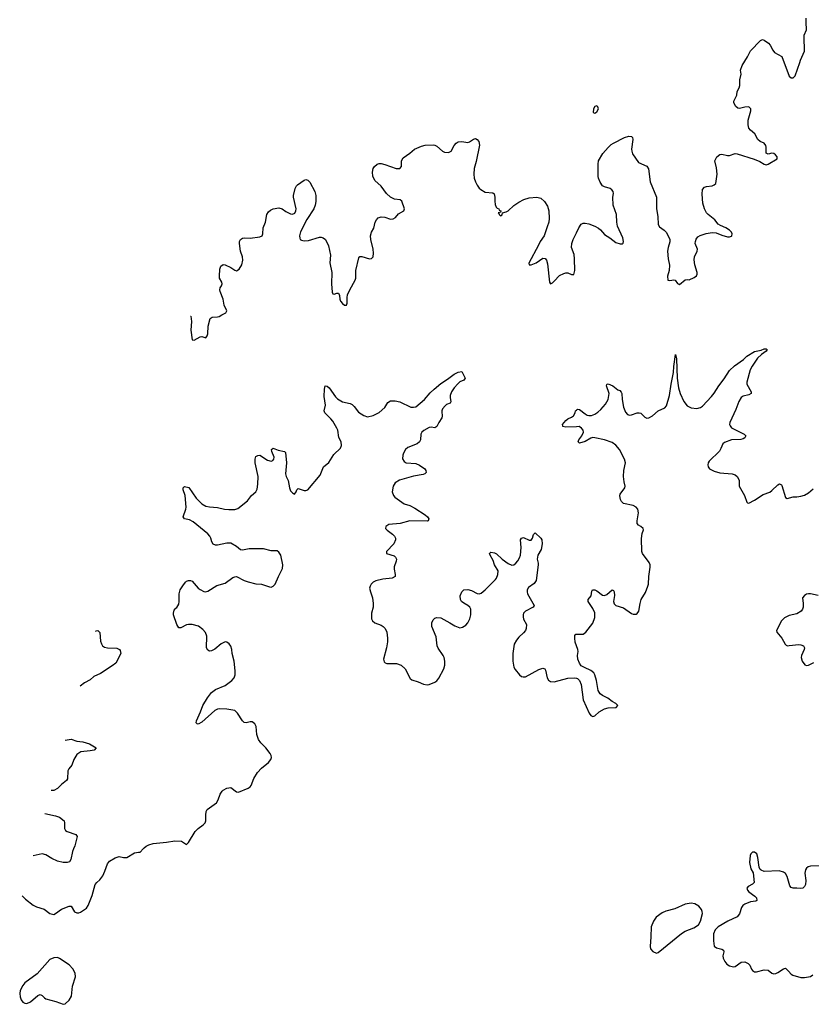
# Model space of a CAD drawing. Header units: inches. Extents: x 2005975 to 2217453, y 644152 to 846769.
# Tile 19 of 162: x 2014217 to 2022439, y 718385 to 728615. Entities that reach past the tile are written whole.
import ezdxf

# ---------------------------------------------------------------- set-up
doc = ezdxf.new("R2010")
doc.units = ezdxf.units.IN
doc.header["$MEASUREMENT"] = 0
for name, color, linetype in [('C0711', 7, 'Continuous'), ('C0712', 7, 'Continuous'), ('C0721', 7, 'Continuous'), ('C0722', 7, 'Continuous')]:
    doc.layers.add(name, color=color, linetype=linetype)

msp = doc.modelspace()

# ---------------------------------------------------------------- linework, layer by layer
at = {"layer": 'C0711', "color": 6, "elevation": 300}
for points in [[(2014242, 719513), (2014276, 719476), (2014356, 719416), (2014390, 719399), (2014470, 719374), (2014530, 719327), (2014570, 719317), (2014590, 719327), (2014650, 719374), (2014730, 719403), (2014750, 719404), (2014786, 719346), (2014810, 719335), (2014830, 719336), (2014850, 719344), (2014910, 719385), (2014928, 719410), (2014970, 719516), (2015002, 719630), (2015017, 719650), (2015050, 719679), (2015079, 719721), (2015103, 719770), (2015130, 719846), (2015150, 719871), (2015210, 719906), (2015250, 719921), (2015294, 719910), (2015331, 719909), (2015410, 719960), (2015450, 719967), (2015470, 719964), (2015501, 720000)], [(2014777, 720000), (2014766, 719974), (2014747, 719890), (2014733, 719867), (2014710, 719858), (2014670, 719859), (2014611, 719871), (2014550, 719900), (2014490, 719939), (2014450, 719949), (2014357, 719929)]]:
    msp.add_lwpolyline(points, dxfattribs=at)
msp.add_lwpolyline([(2014610, 718870), (2014570, 718867), (2014530, 718849), (2014397, 718703), (2014270, 718608), (2014250, 718582), (2014222, 718530), (2014217, 718497), (2014221, 718461), (2014232, 718432), (2014250, 718407), (2014270, 718396), (2014290, 718395), (2014330, 718412), (2014405, 718475), (2014430, 718487), (2014450, 718477), (2014473, 718453), (2014490, 718442), (2014594, 718414), (2014670, 718385), (2014690, 718389), (2014730, 718427), (2014755, 718470), (2014767, 718573), (2014798, 718670), (2014794, 718710), (2014770, 718755), (2014730, 718796), (2014630, 718862)], close=True, dxfattribs=at)
at = {"layer": 'C0712', "color": 6, "elevation": 300}
for points in [[(2015992, 725536), (2015994, 725534), (2016000, 725480), (2015994, 725390), (2016010, 725290), (2016030, 725286), (2016090, 725320), (2016110, 725322), (2016150, 725311), (2016164, 725330), (2016172, 725350), (2016176, 725430), (2016196, 725510), (2016215, 725525), (2016270, 725527), (2016290, 725533), (2016315, 725550), (2016359, 725570), (2016367, 725590), (2016340, 725650), (2016330, 725711), (2016300, 725790), (2016297, 725810), (2016299, 725830), (2016314, 725850), (2016319, 725870), (2016317, 725890), (2016294, 725930), (2016292, 725950), (2016296, 726024), (2016306, 726054), (2016329, 726071), (2016350, 726070), (2016410, 726042), (2016450, 726012), (2016470, 726007), (2016497, 726023), (2016523, 726070), (2016536, 726116), (2016532, 726150), (2016511, 726210), (2016499, 726290), (2016500, 726310), (2016509, 726330), (2016530, 726345), (2016550, 726350), (2016610, 726344), (2016710, 726359), (2016735, 726370), (2016744, 726390), (2016747, 726453), (2016770, 726510), (2016784, 726590), (2016801, 726619), (2016822, 726638), (2016849, 726651), (2016910, 726659), (2016942, 726650), (2016982, 726622), (2017030, 726597), (2017050, 726595), (2017074, 726606), (2017086, 726630), (2017089, 726651), (2017061, 726770), (2017061, 726790), (2017079, 726861), (2017092, 726888), (2017102, 726898), (2017170, 726947), (2017190, 726956), (2017210, 726947), (2017230, 726928), (2017283, 726830), (2017293, 726790), (2017292, 726728), (2017287, 726690), (2017272, 726650), (2017201, 726539), (2017134, 726410), (2017123, 726370), (2017125, 726345), (2017131, 726331), (2017143, 726323), (2017170, 726317), (2017218, 726322), (2017330, 726356), (2017350, 726356), (2017370, 726350), (2017393, 726330), (2017426, 726266), (2017445, 726170), (2017440, 726090), (2017460, 725990), (2017454, 725870), (2017463, 725783), (2017470, 725767), (2017484, 725764), (2017510, 725774), (2017530, 725773), (2017537, 725750), (2017542, 725710), (2017550, 725690), (2017570, 725665), (2017590, 725650), (2017610, 725648), (2017618, 725670), (2017618, 725730), (2017623, 725757), (2017646, 725810), (2017703, 725910), (2017708, 725930), (2017708, 726010), (2017739, 726141), (2017750, 726154), (2017770, 726154), (2017850, 726130), (2017870, 726135), (2017887, 726153), (2017892, 726190), (2017889, 726230), (2017863, 726330), (2017861, 726370), (2017871, 726409), (2017895, 726450), (2017910, 726510), (2017923, 726537), (2017942, 726558), (2017973, 726567), (2018010, 726565), (2018070, 726543), (2018095, 726545), (2018119, 726561), (2018150, 726599), (2018208, 726630), (2018215, 726650), (2018187, 726730), (2018170, 726743), (2018110, 726752), (2018070, 726770), (2018027, 726810), (2017970, 726885), (2017906, 726946), (2017884, 726990), (2017880, 727030), (2017890, 727069), (2017903, 727090), (2017930, 727113), (2017950, 727121), (2017970, 727122), (2018010, 727112), (2018128, 727068), (2018164, 727070), (2018183, 727090), (2018183, 727150), (2018199, 727181), (2018270, 727230), (2018316, 727270), (2018390, 727301), (2018430, 727313), (2018510, 727316), (2018530, 727312), (2018550, 727301), (2018608, 727248), (2018630, 727238), (2018670, 727234), (2018698, 727250), (2018731, 727310), (2018750, 727332), (2018770, 727346), (2018810, 727349), (2018870, 727340), (2018890, 727345), (2018930, 727374), (2018950, 727381), (2018970, 727372), (2018987, 727350), (2018993, 727313), (2018959, 727141), (2018937, 727070), (2018933, 727010), (2018937, 726970), (2018951, 726931), (2018970, 726896), (2018990, 726864), (2019007, 726850), (2019050, 726825), (2019130, 726816), (2019145, 726805), (2019153, 726773), (2019151, 726730), (2019155, 726695), (2019166, 726666), (2019176, 726656), (2019195, 726650), (2019198, 726638), (2019215, 726630), (2019216, 726624), (2019210, 726614), (2019188, 726610), (2019198, 726598), (2019198, 726590), (2019210, 726578), (2019230, 726589), (2019232, 726610), (2019270, 726619), (2019290, 726630), (2019350, 726685), (2019400, 726720), (2019452, 726748), (2019510, 726766), (2019590, 726773), (2019630, 726760), (2019667, 726727), (2019698, 726678), (2019714, 726630), (2019718, 726550), (2019712, 726510), (2019697, 726463), (2019664, 726370), (2019623, 726310), (2019607, 726273), (2019507, 726087), (2019510, 726070), (2019530, 726068), (2019580, 726090), (2019650, 726139), (2019675, 726135), (2019690, 726116), (2019700, 726080), (2019720, 725890), (2019730, 725872), (2019750, 725880), (2019770, 725898), (2019823, 725957), (2019870, 725980), (2019890, 725986), (2019910, 725984), (2019950, 725967), (2019971, 725969), (2019984, 726010), (2019981, 726130), (2019975, 726175), (2019950, 726250), (2019952, 726290), (2019965, 726330), (2020000, 726401)], [(2015501, 720000), (2015510, 720011), (2015531, 720029), (2015558, 720042), (2015604, 720056), (2015742, 720070), (2015830, 720085), (2015899, 720079), (2015950, 720047), (2015970, 720067), (2016040, 720180), (2016070, 720210), (2016124, 720250), (2016142, 720270), (2016150, 720290), (2016150, 720350), (2016155, 720390), (2016163, 720410), (2016260, 720480), (2016280, 720510), (2016300, 720570), (2016320, 720600), (2016330, 720610), (2016370, 720630), (2016410, 720638), (2016470, 720593), (2016490, 720589), (2016590, 720630), (2016610, 720645), (2016620, 720660), (2016649, 720731), (2016687, 720793), (2016730, 720840), (2016802, 720898), (2016825, 720930), (2016832, 720950), (2016830, 720970), (2016820, 720990), (2016774, 721050), (2016721, 721101), (2016697, 721137), (2016680, 721190), (2016672, 721272), (2016660, 721300), (2016630, 721320), (2016610, 721321), (2016570, 721310), (2016550, 721313), (2016530, 721332), (2016480, 721410), (2016450, 721436), (2016370, 721451), (2016290, 721454), (2016270, 721451), (2016243, 721437), (2016110, 721315), (2016070, 721297), (2016059, 721299), (2016050, 721308), (2016052, 721330), (2016096, 721424), (2016118, 721490), (2016168, 721570), (2016210, 721624), (2016250, 721655), (2016350, 721696), (2016421, 721750), (2016443, 721777), (2016455, 721810), (2016455, 721850), (2016443, 721950), (2016425, 722030), (2016421, 722070), (2016410, 722105), (2016392, 722130), (2016370, 722147), (2016350, 722150), (2016310, 722130), (2016244, 722076), (2016210, 722056), (2016190, 722054), (2016170, 722063), (2016158, 722090), (2016160, 722210), (2016147, 722247), (2016120, 722280), (2016075, 722315), (2016010, 722333), (2015970, 722332), (2015950, 722327), (2015890, 722295), (2015870, 722298), (2015850, 722330), (2015816, 722430), (2015813, 722450), (2015821, 722479), (2015838, 722502), (2015850, 722509), (2015870, 722541), (2015875, 722570), (2015874, 722650), (2015885, 722690), (2015910, 722733), (2015938, 722770), (2015950, 722780), (2015970, 722788), (2015990, 722788), (2016010, 722782), (2016070, 722710), (2016090, 722694), (2016130, 722673), (2016148, 722672), (2016170, 722676), (2016264, 722736), (2016350, 722762), (2016430, 722819), (2016450, 722828), (2016470, 722830), (2016549, 722789), (2016590, 722774), (2016670, 722755), (2016730, 722749), (2016810, 722723), (2016830, 722720), (2016850, 722728), (2016872, 722750), (2016904, 722830), (2016947, 722913), (2016951, 722950), (2016931, 723050), (2016910, 723082), (2016890, 723095), (2016830, 723095), (2016750, 723116), (2016602, 723118), (2016530, 723104), (2016510, 723108), (2016470, 723142), (2016410, 723175), (2016370, 723176), (2016270, 723156), (2016250, 723157), (2016226, 723166), (2016213, 723190), (2016203, 723230), (2016191, 723250), (2016170, 723273), (2016018, 723398), (2015980, 723420), (2015929, 723430), (2015915, 723450), (2015944, 723530), (2015947, 723550), (2015936, 723670), (2015914, 723730), (2015914, 723750), (2015930, 723766), (2015975, 723755), (2016050, 723644), (2016110, 723585), (2016150, 723562), (2016190, 723554), (2016270, 723548), (2016345, 723530), (2016390, 723525), (2016450, 723527), (2016483, 723537), (2016584, 723616), (2016626, 723670), (2016670, 723711), (2016683, 723737), (2016692, 723788), (2016694, 723870), (2016663, 724010), (2016663, 724050), (2016670, 724076), (2016690, 724088), (2016710, 724089), (2016790, 724039), (2016830, 724029), (2016845, 724035), (2016858, 724050), (2016861, 724070), (2016835, 724130), (2016832, 724148), (2016850, 724162), (2016901, 724141), (2016966, 724130), (2016977, 724117), (2016987, 724010), (2016978, 723898), (2016985, 723870), (2017006, 723826), (2017019, 723750), (2017030, 723719), (2017050, 723699), (2017070, 723687), (2017089, 723710), (2017094, 723730), (2017110, 723743), (2017170, 723724), (2017190, 723723), (2017210, 723732), (2017338, 723882), (2017372, 723968), (2017427, 724013), (2017481, 724099), (2017550, 724163), (2017561, 724190), (2017556, 724230), (2017533, 724273), (2017521, 724350), (2017511, 724370), (2017470, 724443), (2017450, 724469), (2017386, 724530), (2017380, 724550), (2017393, 724610), (2017381, 724699), (2017383, 724777), (2017390, 724811), (2017410, 724808), (2017430, 724790), (2017496, 724696), (2017517, 724677), (2017570, 724646), (2017650, 724627), (2017670, 724616), (2017690, 724597), (2017737, 724537), (2017790, 724503), (2017830, 724490), (2017890, 724502), (2017950, 724534), (2018010, 724586), (2018042, 724638), (2018070, 724654), (2018116, 724656), (2018165, 724645), (2018278, 724590), (2018308, 724588), (2018330, 724594), (2018423, 724670), (2018480, 724740), (2018522, 724778), (2018590, 724834), (2018660, 724880), (2018730, 724934), (2018770, 724954), (2018810, 724961), (2018844, 724890), (2018830, 724870), (2018790, 724852), (2018767, 724833), (2018730, 724790), (2018703, 724750), (2018688, 724710), (2018687, 724690), (2018695, 724645), (2018687, 724630), (2018650, 724616), (2018635, 724605), (2018609, 724571), (2018602, 724550), (2018606, 724490), (2018603, 724477), (2018570, 724430), (2018550, 724387), (2018530, 724376), (2018490, 724383), (2018470, 724378), (2018413, 724347), (2018393, 724330), (2018383, 724310), (2018381, 724250), (2018371, 724229), (2018345, 724210), (2018250, 724170), (2018225, 724150), (2018202, 724110), (2018195, 724090), (2018193, 724053), (2018210, 724024), (2018231, 724010), (2018330, 724003), (2018370, 723987), (2018424, 723950), (2018437, 723930), (2018439, 723910), (2018424, 723896), (2018409, 723891), (2018308, 723872), (2018163, 723830), (2018117, 723803), (2018096, 723770), (2018087, 723710), (2018100, 723670), (2018114, 723654), (2018210, 723584), (2018270, 723567), (2018320, 723540), (2018427, 723470), (2018453, 723450), (2018468, 723430), (2018461, 723410), (2018450, 723406), (2018270, 723407), (2018170, 723381), (2018052, 723370), (2018019, 723350), (2018015, 723330), (2018035, 723310), (2018090, 723270), (2018110, 723250), (2018119, 723230), (2018122, 723210), (2018103, 723170), (2018027, 723090), (2018028, 723068), (2018105, 723045), (2018122, 723030), (2018130, 723011), (2018129, 722990), (2018107, 722930), (2018106, 722906), (2018118, 722850), (2018116, 722830), (2018087, 722813), (2017990, 722803), (2017916, 722784), (2017889, 722770), (2017869, 722751), (2017856, 722730), (2017852, 722710), (2017860, 722670), (2017883, 722610), (2017890, 722550), (2017887, 722510), (2017872, 722450), (2017870, 722390), (2017882, 722370), (2017905, 722350), (2017970, 722324), (2017991, 722311), (2018014, 722290), (2018031, 722250), (2018038, 722190), (2018038, 722150), (2018028, 722090), (2017994, 721970), (2018002, 721942), (2018012, 721932), (2018030, 721925), (2018130, 721925), (2018179, 721910), (2018221, 721870), (2018271, 721770), (2018290, 721757), (2018357, 721737), (2018410, 721713), (2018450, 721704), (2018470, 721708), (2018530, 721732), (2018550, 721746), (2018570, 721773), (2018623, 721870), (2018633, 721910), (2018633, 721950), (2018625, 721990), (2018616, 722010), (2018564, 722084), (2018554, 722110), (2018544, 722204), (2018499, 722310), (2018498, 722350), (2018510, 722381), (2018530, 722397), (2018550, 722404), (2018590, 722400), (2018685, 722350), (2018736, 722316), (2018790, 722298), (2018818, 722302), (2018850, 722323), (2018873, 722350), (2018893, 722390), (2018903, 722430), (2018902, 722490), (2018893, 722510), (2018871, 722530), (2018830, 722552), (2018807, 722570), (2018797, 722590), (2018792, 722628), (2018808, 722672), (2018830, 722693), (2018870, 722695), (2018910, 722683), (2018970, 722654), (2018990, 722651), (2019010, 722656), (2019052, 722690), (2019160, 722800), (2019170, 722814), (2019185, 722850), (2019187, 722890), (2019150, 722950), (2019136, 722996), (2019102, 723050), (2019096, 723070), (2019110, 723083), (2019150, 723077), (2019170, 723065), (2019229, 723009), (2019290, 722966), (2019330, 722948), (2019350, 722952), (2019370, 722967), (2019390, 722992), (2019410, 723024), (2019419, 723050), (2019427, 723130), (2019420, 723210), (2019430, 723229), (2019450, 723234), (2019510, 723209), (2019530, 723208), (2019544, 723230), (2019555, 723265), (2019570, 723284), (2019630, 723230), (2019641, 723210), (2019645, 723170), (2019634, 723110), (2019600, 723050), (2019594, 723030), (2019593, 723010), (2019602, 722970), (2019602, 722950), (2019581, 722790), (2019562, 722758), (2019503, 722717), (2019488, 722690), (2019487, 722670), (2019493, 722650), (2019559, 722530), (2019551, 722510), (2019469, 722471), (2019450, 722450), (2019445, 722430), (2019445, 722410), (2019450, 722388), (2019480, 722330), (2019478, 722290), (2019470, 722270), (2019450, 722243), (2019402, 722198), (2019378, 722170), (2019354, 722126), (2019339, 722030), (2019340, 721950), (2019349, 721889), (2019364, 721864), (2019408, 721810), (2019430, 721790), (2019447, 721787), (2019470, 721788), (2019610, 721865), (2019650, 721878), (2019670, 721872), (2019678, 721858), (2019697, 721777), (2019710, 721753), (2019730, 721738), (2019770, 721735), (2019912, 721772), (2019976, 721776), (2020000, 721772)], [(2020000, 724386), (2019890, 724383), (2019859, 724390), (2019857, 724397), (2019854, 724410), (2019890, 724450), (2019910, 724467), (2019950, 724486), (2019970, 724501), (2019987, 724530), (2019991, 724550), (2020000, 724559)], [(2015004, 722260), (2015010, 722264), (2015030, 722268), (2015048, 722248), (2015057, 722157), (2015065, 722130), (2015078, 722110), (2015097, 722097), (2015128, 722088), (2015225, 722085), (2015240, 722080), (2015252, 722072), (2015260, 722060), (2015267, 722030), (2015214, 721930), (2015179, 721901), (2015057, 721823), (2014988, 721792), (2014950, 721758), (2014890, 721724), (2014844, 721689)], [(2020000, 722111), (2019987, 722147), (2019982, 722190), (2019984, 722216), (2019994, 722230), (2020000, 722230)], [(2014690, 721131), (2014750, 721139), (2014810, 721118), (2014872, 721112), (2014943, 721090), (2015010, 721050), (2014990, 721027), (2014950, 721018), (2014851, 721009), (2014810, 720980), (2014779, 720930), (2014757, 720870), (2014727, 720833), (2014717, 720810), (2014713, 720727), (2014702, 720710), (2014650, 720670), (2014610, 720626), (2014570, 720608), (2014544, 720605)], [(2014479, 720367), (2014590, 720343), (2014629, 720329), (2014679, 720290), (2014684, 720270), (2014681, 720210), (2014692, 720190), (2014710, 720179), (2014801, 720150), (2014813, 720130), (2014791, 720030), (2014777, 720000)]]:
    msp.add_lwpolyline(points, dxfattribs=at)
at = {"layer": 'C0721', "color": 6, "elevation": 300}
msp.add_lwpolyline([(2022530, 719824), (2022430, 719819), (2022408, 719812), (2022390, 719799), (2022379, 719781), (2022372, 719748), (2022381, 719670), (2022379, 719630), (2022370, 719608), (2022350, 719591), (2022330, 719588), (2022290, 719593), (2022250, 719591), (2022230, 719597), (2022215, 719615), (2022190, 719713), (2022170, 719743), (2022150, 719759), (2022107, 719773), (2021950, 719765), (2021918, 719778), (2021907, 719787), (2021899, 719810), (2021885, 719910), (2021874, 719950), (2021850, 719964), (2021830, 719965), (2021811, 719950), (2021803, 719930), (2021797, 719857), (2021810, 719792), (2021835, 719750), (2021846, 719650), (2021828, 719632), (2021784, 719610), (2021771, 719590), (2021776, 719570), (2021790, 719555), (2021854, 719510), (2021870, 719490), (2021875, 719465), (2021863, 719457), (2021809, 719451), (2021750, 719427), (2021729, 719410), (2021714, 719390), (2021695, 719325), (2021670, 719293), (2021571, 719249), (2021473, 719190), (2021440, 719160), (2021424, 719116), (2021423, 719043), (2021430, 718990), (2021455, 718970), (2021510, 718957), (2021527, 718947), (2021532, 718930), (2021522, 718890), (2021523, 718863), (2021540, 718830), (2021563, 718803), (2021590, 718784), (2021630, 718773), (2021650, 718779), (2021710, 718823), (2021750, 718825), (2021784, 718810), (2021802, 718790), (2021818, 718750), (2021830, 718735), (2021850, 718723), (2021870, 718723), (2021950, 718744), (2021990, 718738), (2022030, 718710), (2022050, 718703), (2022070, 718705), (2022090, 718714), (2022150, 718752), (2022170, 718759), (2022204, 718730), (2022230, 718697), (2022247, 718687), (2022330, 718662), (2022370, 718662), (2022430, 718675), (2022455, 718690)], dxfattribs=at)
msp.add_lwpolyline([(2021190, 719436), (2021130, 719424), (2021023, 719377), (2020929, 719351), (2020890, 719335), (2020829, 719290), (2020800, 719250), (2020777, 719190), (2020774, 719086), (2020765, 718985), (2020770, 718961), (2020794, 718934), (2020830, 718917), (2020850, 718924), (2021090, 719121), (2021130, 719144), (2021219, 719181), (2021269, 719211), (2021290, 719250), (2021308, 719330), (2021307, 719350), (2021299, 719370), (2021270, 719406), (2021230, 719428)], close=True, dxfattribs=at)
at = {"layer": 'C0722', "color": 6, "elevation": 300}
for points in [[(2020000, 726401), (2020026, 726454), (2020050, 726490), (2020070, 726500), (2020090, 726503), (2020130, 726496), (2020191, 726471), (2020228, 726450), (2020250, 726431), (2020290, 726382), (2020345, 726350), (2020410, 726302), (2020455, 726285), (2020475, 726285), (2020485, 726295), (2020489, 726311), (2020481, 726350), (2020427, 726470), (2020419, 726510), (2020415, 726590), (2020380, 726690), (2020379, 726770), (2020384, 726810), (2020380, 726830), (2020368, 726848), (2020350, 726861), (2020290, 726879), (2020270, 726890), (2020246, 726926), (2020228, 726968), (2020225, 726985), (2020226, 727114), (2020230, 727150), (2020275, 727225), (2020331, 727289), (2020362, 727318), (2020386, 727334), (2020499, 727390), (2020545, 727405), (2020570, 727402), (2020582, 727390), (2020587, 727370), (2020573, 727270), (2020574, 727250), (2020583, 727223), (2020643, 727130), (2020730, 727092), (2020747, 727067), (2020764, 726930), (2020831, 726770), (2020833, 726650), (2020845, 726570), (2020848, 726488), (2020863, 726463), (2020910, 726430), (2020930, 726408), (2020954, 726370), (2020969, 726330), (2020970, 726307), (2020951, 726250), (2020944, 726210), (2020951, 726131), (2020966, 726066), (2020962, 726010), (2020947, 725950), (2020950, 725910), (2020970, 725905), (2021010, 725914), (2021024, 725910), (2021050, 725874), (2021070, 725865), (2021130, 725912), (2021150, 725916), (2021170, 725913), (2021224, 725936), (2021247, 725953), (2021253, 725970), (2021255, 725990), (2021229, 726070), (2021221, 726121), (2021227, 726153), (2021253, 726210), (2021257, 726230), (2021234, 726290), (2021235, 726310), (2021244, 726336), (2021261, 726359), (2021286, 726374), (2021347, 726393), (2021410, 726405), (2021450, 726402), (2021510, 726376), (2021570, 726361), (2021590, 726358), (2021610, 726365), (2021613, 726370), (2021616, 726390), (2021610, 726408), (2021589, 726430), (2021553, 726453), (2021496, 726476), (2021472, 726490), (2021437, 726537), (2021369, 726590), (2021350, 726610), (2021329, 726650), (2021312, 726710), (2021304, 726804), (2021310, 726850), (2021330, 726874), (2021350, 726882), (2021411, 726890), (2021430, 726898), (2021446, 726914), (2021460, 727010), (2021456, 727076), (2021437, 727150), (2021457, 727190), (2021490, 727215), (2021510, 727217), (2021570, 727204), (2021590, 727206), (2021650, 727224), (2021670, 727223), (2021846, 727166), (2021903, 727143), (2021950, 727113), (2021970, 727108), (2021990, 727114), (2022085, 727170), (2022083, 727190), (2022068, 727210), (2022050, 727224), (2022030, 727228), (2021990, 727217), (2021970, 727230), (2021972, 727290), (2021968, 727310), (2021951, 727331), (2021907, 727350), (2021883, 727370), (2021852, 727430), (2021807, 727467), (2021792, 727490), (2021784, 727524), (2021784, 727570), (2021812, 727670), (2021810, 727691), (2021789, 727709), (2021750, 727706), (2021694, 727694), (2021677, 727697), (2021655, 727715), (2021636, 727750), (2021633, 727770), (2021666, 727830), (2021668, 727870), (2021691, 727909), (2021698, 727930), (2021698, 727990), (2021709, 728049), (2021705, 728090), (2021720, 728140), (2021778, 728230), (2021809, 728291), (2021910, 728399), (2021931, 728409), (2021950, 728404), (2021996, 728370), (2022013, 728350), (2022038, 728298), (2022056, 728276), (2022132, 728232), (2022210, 728030), (2022230, 728012), (2022250, 728010), (2022270, 728033), (2022321, 728170), (2022326, 728194), (2022367, 728290), (2022364, 728436), (2022366, 728454), (2022388, 728510), (2022385, 728590), (2022387, 728630)], [(2020000, 724559), (2020010, 724570), (2020030, 724565), (2020090, 724520), (2020110, 724508), (2020130, 724503), (2020156, 724504), (2020190, 724517), (2020223, 724537), (2020254, 724566), (2020301, 724619), (2020331, 724670), (2020339, 724730), (2020313, 724810), (2020315, 724825), (2020319, 724830), (2020330, 724833), (2020378, 724810), (2020430, 724769), (2020450, 724761), (2020465, 724745), (2020470, 724730), (2020473, 724670), (2020488, 724590), (2020510, 724537), (2020530, 724513), (2020550, 724507), (2020570, 724509), (2020630, 724530), (2020652, 724532), (2020670, 724528), (2020710, 724484), (2020730, 724476), (2020750, 724479), (2020790, 724500), (2020850, 724550), (2020918, 724582), (2020936, 724604), (2020967, 724710), (2020982, 724830), (2021007, 724950), (2021010, 725012), (2021030, 725138), (2021040, 725090), (2021047, 724890), (2021060, 724790), (2021078, 724730), (2021114, 724650), (2021150, 724603), (2021190, 724581), (2021250, 724574), (2021290, 724587), (2021310, 724601), (2021401, 724699), (2021430, 724734), (2021478, 724810), (2021535, 724885), (2021590, 724970), (2021641, 725019), (2021734, 725086), (2021770, 725120), (2021850, 725169), (2021919, 725181), (2021950, 725194), (2021970, 725195), (2021981, 725190), (2021971, 725170), (2021922, 725138), (2021882, 725098), (2021824, 725016), (2021803, 724977), (2021769, 724850), (2021769, 724830), (2021814, 724750), (2021813, 724730), (2021790, 724717), (2021730, 724703), (2021709, 724691), (2021685, 724650), (2021656, 724564), (2021594, 724430), (2021590, 724410), (2021595, 724395), (2021610, 724375), (2021743, 724310), (2021758, 724290), (2021750, 724270), (2021730, 724259), (2021707, 724253), (2021610, 724251), (2021536, 724224), (2021522, 724210), (2021501, 724159), (2021486, 724134), (2021380, 724030), (2021368, 724010), (2021364, 723990), (2021367, 723970), (2021382, 723950), (2021430, 723926), (2021490, 723906), (2021617, 723897), (2021647, 723887), (2021670, 723870), (2021690, 723830), (2021690, 723770), (2021746, 723670), (2021770, 723602), (2021775, 723595), (2021790, 723591), (2021850, 723622), (2021938, 723682), (2022010, 723707), (2022030, 723722), (2022090, 723784), (2022110, 723793), (2022130, 723782), (2022134, 723774), (2022170, 723651), (2022190, 723641), (2022250, 723658), (2022290, 723658), (2022330, 723665), (2022370, 723676), (2022410, 723699), (2022459, 723741)], [(2020000, 722230), (2020068, 722232), (2020096, 722250), (2020170, 722344), (2020190, 722405), (2020190, 722451), (2020170, 722499), (2020123, 722570), (2020123, 722590), (2020151, 722630), (2020161, 722679), (2020168, 722692), (2020190, 722691), (2020210, 722681), (2020270, 722636), (2020290, 722632), (2020317, 722643), (2020370, 722690), (2020384, 722684), (2020392, 722670), (2020394, 722634), (2020386, 722570), (2020390, 722545), (2020410, 722530), (2020490, 722506), (2020570, 722445), (2020590, 722437), (2020620, 722440), (2020630, 722446), (2020649, 722470), (2020661, 722550), (2020673, 722590), (2020716, 722664), (2020743, 722730), (2020748, 722752), (2020752, 722830), (2020766, 722926), (2020764, 722950), (2020755, 722975), (2020687, 723070), (2020679, 723090), (2020676, 723224), (2020684, 723276), (2020696, 723316), (2020694, 723330), (2020670, 723350), (2020643, 723363), (2020630, 723382), (2020630, 723410), (2020646, 723490), (2020638, 723530), (2020621, 723550), (2020589, 723569), (2020490, 723590), (2020468, 723608), (2020457, 723630), (2020451, 723669), (2020455, 723685), (2020502, 723750), (2020507, 723770), (2020495, 723815), (2020488, 723870), (2020493, 723930), (2020508, 724010), (2020498, 724050), (2020446, 724150), (2020410, 724194), (2020370, 724221), (2020290, 724250), (2020190, 724271), (2020170, 724273), (2020150, 724269), (2020090, 724232), (2020030, 724214), (2020019, 724230), (2020026, 724250), (2020057, 724290), (2020072, 724330), (2020068, 724350), (2020054, 724370), (2020027, 724387), (2020000, 724386)], [(2022510, 722633), (2022430, 722651), (2022410, 722651), (2022390, 722646), (2022367, 722633), (2022349, 722610), (2022355, 722550), (2022353, 722510), (2022348, 722490), (2022333, 722470), (2022290, 722443), (2022210, 722424), (2022161, 722399), (2022130, 722370), (2022078, 722270), (2022081, 722250), (2022132, 722190), (2022167, 722127), (2022177, 722117), (2022191, 722111), (2022210, 722112), (2022310, 722122), (2022330, 722121), (2022357, 722110), (2022367, 722090), (2022365, 722070), (2022336, 722010), (2022335, 721990), (2022346, 721950), (2022372, 721912), (2022390, 721906), (2022410, 721909), (2022465, 721935)], [(2020000, 721772), (2020010, 721770), (2020030, 721751), (2020049, 721709), (2020070, 721550), (2020133, 721410), (2020150, 721385), (2020170, 721375), (2020190, 721381), (2020237, 721423), (2020290, 721454), (2020330, 721464), (2020411, 721469), (2020429, 721490), (2020409, 721510), (2020371, 721531), (2020327, 721567), (2020270, 721593), (2020246, 721610), (2020225, 721645), (2020208, 721750), (2020190, 721809), (2020179, 721830), (2020150, 721855), (2020083, 721883), (2020050, 721903), (2020030, 721930), (2020014, 721970), (2020010, 722010), (2020016, 722050), (2020014, 722070), (2020000, 722111)]]:
    msp.add_lwpolyline(points, dxfattribs=at)
msp.add_lwpolyline([(2020210, 727722), (2020190, 727715), (2020176, 727690), (2020172, 727652), (2020190, 727645), (2020210, 727658), (2020229, 727690), (2020222, 727710)], close=True, dxfattribs=at)

doc.saveas('drawing.dxf')
